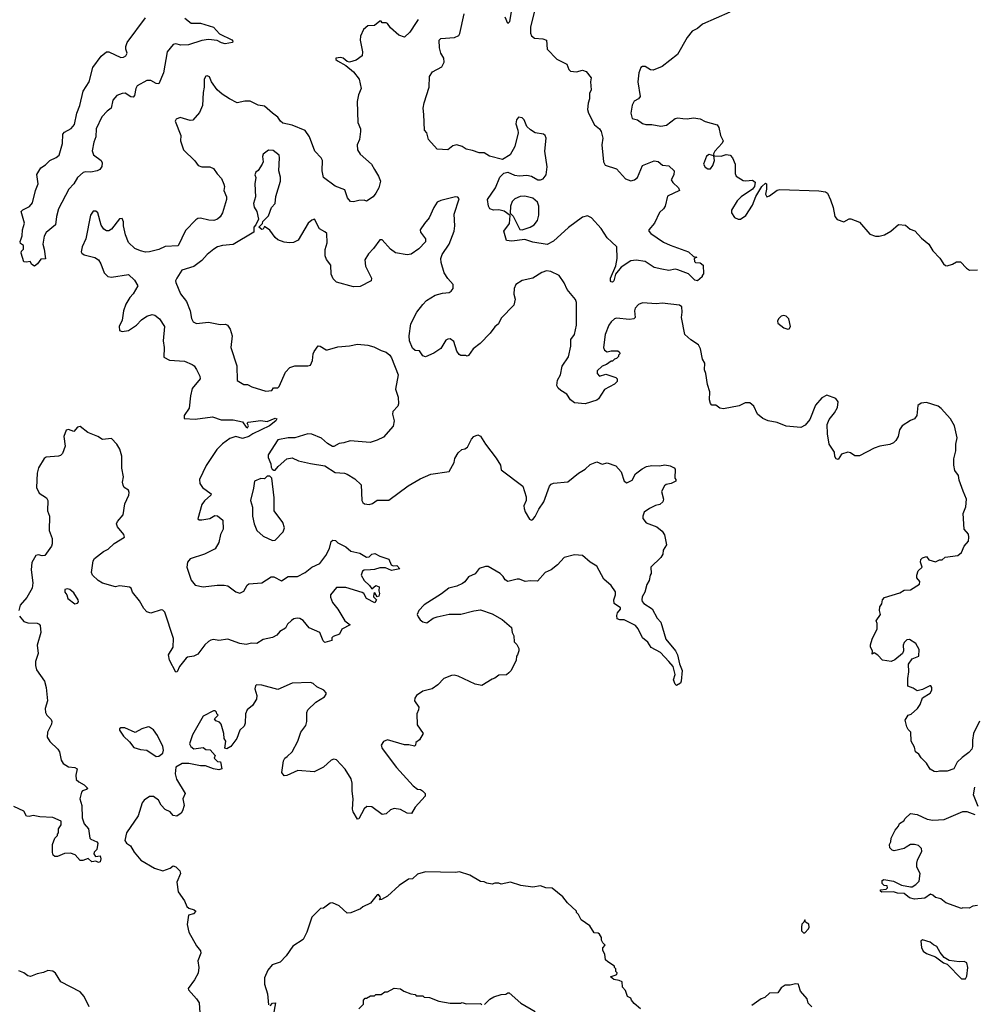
# Model space of a CAD drawing. Extents: x 2323203 to 2567568, y 883585 to 1022917.
# Tile 199 of 256: x 2480292 to 2487592, y 998964 to 1006490. Entities that reach past the tile are written whole.
import ezdxf

# ---------------------------------------------------------------- set-up
doc = ezdxf.new("R2010")
doc.units = 0

msp = doc.modelspace()

# ---------------------------------------------------------------- linework, layer by layer
at = {"layer": '0CON10XD'}
for points in [[(2484229.3, 1006555), (2484198.7, 1006435), (2484197.1, 1006387.1), (2484205, 1006366), (2484230, 1006350), (2484293.6, 1006343.6), (2484320, 1006335), (2484325.6, 1006265), (2484399.3, 1006189.3), (2484475, 1006151.2), (2484490.3, 1006110.3), (2484505, 1006096), (2484548.8, 1006091.2), (2484595, 1006103.8), (2484625, 1006093.3), (2484662.5, 1006045), (2484657.5, 1006015), (2484662.5, 1005955), (2484650, 1005925), (2484650, 1005885), (2484637.9, 1005852.1), (2484633.5, 1005805), (2484641.1, 1005775), (2484686.4, 1005686.4), (2484725, 1005655.8), (2484738.6, 1005635), (2484750, 1005585), (2484743.1, 1005535), (2484755.8, 1005405), (2484767.9, 1005377.9), (2484855, 1005349.4), (2484924, 1005274), (2484965, 1005259.5), (2484993.8, 1005266.2), (2485016.9, 1005285), (2485055, 1005376), (2485145, 1005411.2), (2485175, 1005406.7), (2485208.3, 1005378.3), (2485255, 1005373.8), (2485295.9, 1005335.9), (2485293.8, 1005305), (2485274, 1005265), (2485286, 1005245), (2485330, 1005205), (2485336.7, 1005185), (2485245, 1005142.5), (2485228.8, 1005065), (2485216.2, 1005045), (2485185, 1005016.7), (2485147.5, 1004935), (2485103.8, 1004885), (2485103.8, 1004875), (2485118, 1004855), (2485215, 1004790.8), (2485265.7, 1004765.7), (2485406.2, 1004716.2), (2485445, 1004680), (2485470, 1004675), (2485450, 1004665), (2485453, 1004643), (2485460, 1004635), (2485495, 1004632.5), (2485517.5, 1004615), (2485521.7, 1004548.3), (2485510, 1004535), (2485510, 1004525), (2485475, 1004493.3), (2485455, 1004498.8), (2485407.1, 1004547.1), (2485325, 1004578.1), (2485305, 1004582.9), (2485255, 1004574.2), (2485202.1, 1004582.1), (2485145, 1004597.1), (2485075, 1004642.5), (2485005, 1004652), (2484965, 1004646.2), (2484890.4, 1004599.6), (2484846.9, 1004545), (2484836.1, 1004493.9), (2484825, 1004484.6), (2484815, 1004485.7), (2484809.1, 1004495), (2484809.2, 1004515), (2484851.8, 1004608.2), (2484860.5, 1004665), (2484857.5, 1004755), (2484817.5, 1004792.5), (2484784, 1004824), (2484738.8, 1004895), (2484663.8, 1004975), (2484635, 1004990), (2484595, 1004981.4), (2484487.6, 1004902.4), (2484375, 1004797.1), (2484325, 1004771.9), (2484215, 1004790), (2484155, 1004810), (2484055, 1004796.7), (2484015, 1004802.5), (2483993.3, 1004875), (2484038, 1004932), (2484042.5, 1004992.5), (2483995.7, 1005025.7), (2483955, 1005036), (2483915, 1005033.3), (2483887.5, 1005045), (2483876.2, 1005065), (2483868.6, 1005115), (2483930, 1005205), (2483964.2, 1005285.8), (2483995, 1005316.7), (2484025, 1005323.8), (2484075, 1005301.4), (2484115, 1005296.7), (2484170.9, 1005300.9), (2484206.7, 1005295), (2484255, 1005267.1), (2484275, 1005265.6), (2484295.3, 1005274.7), (2484316.9, 1005305), (2484324.7, 1005365.3), (2484308.8, 1005485), (2484319.1, 1005585), (2484310.5, 1005605), (2484296.5, 1005616.5), (2484235, 1005625.5), (2484197.6, 1005647.6), (2484170.6, 1005675), (2484148.5, 1005725), (2484135, 1005740.6), (2484105.6, 1005744.4), (2484090.6, 1005725), (2484087.1, 1005695), (2484102.5, 1005645), (2484102.9, 1005625), (2484079.2, 1005520.8), (2484042.7, 1005457.3), (2483985, 1005421.2), (2483885, 1005446.2), (2483845, 1005473.3), (2483805, 1005472), (2483755, 1005491.2), (2483705, 1005501.2), (2483675, 1005521.2), (2483635, 1005533.3), (2483603.9, 1005526.1), (2483565, 1005496.7), (2483485, 1005501.2), (2483419.2, 1005575), (2483405.8, 1005625), (2483388.8, 1005645), (2483381.9, 1005765), (2483377.5, 1005815), (2483384.3, 1005855.7), (2483423.1, 1005975), (2483425, 1006056.7), (2483449.4, 1006090.6), (2483519.8, 1006130.2), (2483537.9, 1006165), (2483535.5, 1006195), (2483513.3, 1006235), (2483501.9, 1006275), (2483500, 1006335), (2483512.5, 1006347.5), (2483616.7, 1006353.3), (2483649.7, 1006370.3), (2483658.6, 1006385), (2483691.4, 1006535)], [(2484055.9, 1006584.1), (2484038, 1006475), (2484025, 1006460), (2484005, 1006510)], [(2485723, 1006547), (2485513.9, 1006456.1), (2485475, 1006423.3), (2485435, 1006402.5), (2485396.4, 1006353.6), (2485322.5, 1006225), (2485205, 1006133.3), (2485135, 1006103.3), (2485115, 1006107.5), (2485075, 1006132.5), (2485055, 1006132.5), (2485042.5, 1006125), (2485026.7, 1006085), (2485018.8, 1006015), (2485035.6, 1005904.4), (2485025, 1005886), (2484991.4, 1005868.6), (2484975, 1005836.7), (2484964.2, 1005775), (2484976.1, 1005736.1), (2485017.5, 1005725), (2485055, 1005696.7), (2485078.8, 1005688.8), (2485125, 1005688.1), (2485195, 1005676.7), (2485239.2, 1005685), (2485305, 1005735.6), (2485325, 1005740), (2485364.1, 1005735.9), (2485395, 1005731.8), (2485445, 1005738.9), (2485495, 1005732.9), (2485535, 1005712), (2485625, 1005687.8), (2485637.3, 1005665), (2485650.6, 1005605), (2485672.5, 1005565), (2485665, 1005546.2), (2485606.7, 1005485), (2485597.5, 1005465), (2485600, 1005450), (2485655, 1005447.1), (2485695, 1005460), (2485725, 1005454), (2485742, 1005435), (2485762.5, 1005385), (2485762, 1005315), (2485770, 1005295), (2485825, 1005262), (2485845, 1005258), (2485895, 1005263.8), (2485915, 1005247.5), (2485910, 1005215), (2485895.8, 1005195), (2485809.4, 1005135), (2485779.4, 1005105), (2485734, 1005035), (2485734.2, 1005015), (2485758.3, 1004978.3), (2485785, 1004965.8), (2485805, 1004965.7), (2485845, 1004993.8), (2485895, 1005073.1), (2485921.3, 1005138.7), (2485967.1, 1005215), (2485995, 1005240), (2486002.5, 1005235), (2486003.6, 1005195), (2485995.4, 1005155.4), (2486005, 1005137.1), (2486025, 1005143.5), (2486083.1, 1005186.9), (2486105, 1005191.1), (2486402.3, 1005182.3), (2486455, 1005173.8), (2486468.8, 1005165), (2486493, 1005113), (2486512.9, 1005055), (2486525.7, 1004985.7), (2486542.3, 1004962.3), (2486595, 1004946), (2486635, 1004967.1), (2486647.3, 1004967.3), (2486713.6, 1004943.6), (2486792.1, 1004852.1), (2486835, 1004835.7), (2486865, 1004835.6), (2486905, 1004846.4), (2486952.9, 1004875), (2487013.3, 1004925), (2487065, 1004920.6), (2487100.3, 1004890.3), (2487137.5, 1004877.5), (2487189.1, 1004819.1), (2487245, 1004774), (2487275, 1004723.3), (2487327.9, 1004667.9), (2487355, 1004623.3), (2487371.7, 1004611.7), (2487385, 1004608.8), (2487425, 1004621.2), (2487455, 1004638.8), (2487485, 1004640), (2487531.7, 1004591.7), (2487556.1, 1004576.1), (2487615, 1004578.8)], [(2481555, 1006502.2), (2481603.3, 1006463.3), (2481635, 1006463.3), (2481675, 1006462.7), (2481775, 1006432), (2481821.1, 1006381.1), (2481915, 1006336.2), (2481922.5, 1006325), (2481920, 1006315), (2481863.6, 1006306.4), (2481835, 1006312.5), (2481801.5, 1006331.5), (2481735, 1006338.2), (2481685, 1006331.5), (2481582.8, 1006297.2), (2481525, 1006296), (2481485, 1006305.4), (2481465, 1006301.1), (2481420, 1006245), (2481391.9, 1006085), (2481355, 1006000), (2481335, 1006002), (2481295, 1006025.7), (2481265, 1006025.6), (2481190.6, 1005985), (2481180, 1005965), (2481170.3, 1005909.7), (2481160.8, 1005899.2), (2481141.1, 1005901.1), (2481099.2, 1005929.2), (2481075, 1005927.3), (2481035, 1005911.3), (2481004.6, 1005875), (2480990.9, 1005815), (2480960, 1005790), (2480921.3, 1005748.7), (2480876.2, 1005655), (2480875.4, 1005595), (2480858.2, 1005555), (2480847.2, 1005487.2), (2480856.2, 1005456.2), (2480915.5, 1005415), (2480923.1, 1005395), (2480921.2, 1005368.8), (2480904, 1005345), (2480885.5, 1005334.5), (2480835, 1005324.3), (2480795, 1005328.6), (2480777.8, 1005322.2), (2480734.7, 1005285.3), (2480705, 1005235.7), (2480669.1, 1005195), (2480588.9, 1005045), (2480572.5, 1004985), (2480565, 1004922.5), (2480495, 1004863.3), (2480479.2, 1004835), (2480468, 1004775), (2480480, 1004735), (2480488.3, 1004661.7), (2480455, 1004660), (2480427.5, 1004625), (2480405, 1004607.5), (2480385, 1004620), (2480371.7, 1004641.7), (2480345, 1004636.7), (2480325, 1004640), (2480303.6, 1004706.4), (2480305, 1004720), (2480320, 1004735), (2480320, 1004765), (2480298.3, 1004778.3), (2480296.7, 1004795), (2480304.2, 1004815.8), (2480311.7, 1004838.3), (2480312.9, 1004885), (2480328, 1004935), (2480303.3, 1005025), (2480315, 1005036.7), (2480367.3, 1005062.7), (2480390.3, 1005089.7), (2480412, 1005185), (2480434.2, 1005235), (2480422.1, 1005307.9), (2480452.7, 1005357.3), (2480489.1, 1005380.9), (2480522, 1005415), (2480572.2, 1005437.8), (2480594.4, 1005455), (2480618.5, 1005545), (2480622, 1005615), (2480635, 1005630), (2480685, 1005658.9), (2480710.6, 1005689.4), (2480728.2, 1005775), (2480750.8, 1005835), (2480777.1, 1005945), (2480824.5, 1006015), (2480850.5, 1006125), (2480915, 1006210.8), (2480955, 1006244.2), (2480975, 1006244.4), (2481065, 1006201.9), (2481085, 1006203.1), (2481104, 1006215), (2481114.2, 1006235), (2481102.5, 1006265), (2481102.9, 1006285), (2481114.4, 1006315), (2481253.1, 1006505)], [(2483338.3, 1006491.7), (2483325, 1006470), (2483275.6, 1006394.4), (2483235, 1006356.7), (2483191.9, 1006371.9), (2483128.6, 1006428.6), (2483105, 1006460), (2483095, 1006466.2), (2483065, 1006467.5), (2483055, 1006480), (2483045, 1006480), (2483005, 1006446.7), (2482955, 1006443.8), (2482921.2, 1006415), (2482897.5, 1006365), (2482895.8, 1006335), (2482914.2, 1006245), (2482911.2, 1006215), (2482865, 1006180), (2482815, 1006166.2), (2482795, 1006170), (2482766.7, 1006195), (2482745, 1006202.5), (2482710, 1006195), (2482710, 1006185), (2482722.5, 1006175), (2482785, 1006141.2), (2482845, 1006090.6), (2482888.9, 1006035), (2482903.1, 1005965), (2482883.3, 1005915), (2482872.2, 1005865), (2482878.6, 1005705), (2482897.5, 1005655), (2482899.2, 1005635), (2482891.2, 1005575), (2482872.5, 1005535), (2482874.2, 1005495), (2482895, 1005461.2), (2482983.3, 1005385), (2483005.6, 1005345.6), (2483036, 1005295), (2483050, 1005255), (2483037.5, 1005205), (2483016.7, 1005165), (2482993.9, 1005136.1), (2482945, 1005103.3), (2482925, 1005110), (2482885, 1005109.2), (2482845, 1005098), (2482820.5, 1005100.5), (2482798.3, 1005128.3), (2482779.3, 1005189.3), (2482705, 1005218.9), (2482614.5, 1005284.5), (2482605.8, 1005335.8), (2482608, 1005415), (2482598, 1005435), (2482549.2, 1005485), (2482509.1, 1005595), (2482475, 1005644.2), (2482375, 1005684.6), (2482305, 1005700.5), (2482287.1, 1005715), (2482266.4, 1005746.4), (2482224.2, 1005775), (2482165, 1005830), (2482115, 1005837.1), (2482055, 1005867.1), (2482015, 1005867.5), (2481955, 1005854.4), (2481897.5, 1005885), (2481840.2, 1005920.2), (2481802, 1005955), (2481760, 1006015), (2481743, 1006053), (2481725, 1006060), (2481715, 1006057.5), (2481703.8, 1006035), (2481704, 1005975), (2481694.4, 1005935), (2481690.9, 1005835), (2481668, 1005782), (2481615, 1005722.5), (2481595, 1005720), (2481518.3, 1005741.7), (2481489.5, 1005730.5), (2481482, 1005715), (2481524.3, 1005605), (2481522.2, 1005565), (2481545, 1005496), (2481632.1, 1005412.1), (2481655.8, 1005375.8), (2481685, 1005366), (2481745, 1005366), (2481773.9, 1005353.9), (2481801.2, 1005311.2), (2481835, 1005276.7), (2481853.9, 1005233.9), (2481858, 1005215), (2481853.9, 1005183.9), (2481874, 1005135), (2481873.9, 1005116.1), (2481843.8, 1005015), (2481825.6, 1004984.4), (2481805, 1004966.2), (2481776.4, 1004956.4), (2481737.3, 1004957.3), (2481675, 1004972.5), (2481655, 1004970.6), (2481638.9, 1004961.1), (2481560.2, 1004879.8), (2481505, 1004761.2), (2481405, 1004757.5), (2481355, 1004732.9), (2481285, 1004715.7), (2481255, 1004714.4), (2481215, 1004723.5), (2481172.4, 1004742.4), (2481125, 1004786.7), (2481100, 1004845), (2481085.5, 1004915), (2481085.4, 1004945.4), (2481075, 1004971.2), (2481055, 1004968.8), (2480995, 1004888.6), (2480975, 1004877.1), (2480955, 1004877.1), (2480935, 1004888), (2480915, 1004918.8), (2480890, 1005015), (2480875, 1005026.7), (2480855, 1005026.7), (2480833, 1004997), (2480798.1, 1004815), (2480768.6, 1004755), (2480763.3, 1004715), (2480766.7, 1004705), (2480785, 1004692.5), (2480867, 1004673)], [(2486525, 1003152.5), (2486523.3, 1003185), (2486482, 1003245), (2486468.5, 1003325), (2486467.1, 1003395), (2486481.4, 1003435), (2486523.8, 1003486.2), (2486544.6, 1003525.4), (2486549.8, 1003569.8), (2486533.8, 1003595), (2486465, 1003621.4), (2486425, 1003599.2), (2486376.7, 1003545), (2486335, 1003433.3), (2486298.3, 1003391.7), (2486265, 1003374), (2486153.2, 1003383.2), (2486085, 1003411.2), (2486014.3, 1003424.3), (2485975, 1003442.5), (2485935, 1003475.8), (2485905, 1003535.7), (2485875, 1003561.5), (2485839.4, 1003560.6), (2485795, 1003538.1), (2485673, 1003517), (2485645, 1003521.4), (2485615, 1003542.9), (2485585, 1003544), (2485575.6, 1003555.6), (2485567.5, 1003585), (2485569.6, 1003645), (2485551.7, 1003701.7), (2485540, 1003785), (2485528, 1003815), (2485532.3, 1003865), (2485514.1, 1003895.9), (2485498.9, 1003975), (2485483.3, 1004005), (2485425, 1004042), (2485379.4, 1004085), (2485351.6, 1004215), (2485358.2, 1004255), (2485355.5, 1004295), (2485338, 1004308), (2485205, 1004324.5), (2485162.8, 1004317.2), (2485055, 1004326.7), (2485025, 1004313.3), (2484997.5, 1004285), (2484993.5, 1004265), (2484998.6, 1004215), (2484988.8, 1004205), (2484955, 1004199.6), (2484855, 1004210), (2484841.2, 1004205), (2484815, 1004181.2), (2484797.5, 1004155), (2484768.1, 1004085), (2484755.8, 1003985.8), (2484763, 1003963), (2484785, 1003952.5), (2484815, 1003960), (2484865, 1003960), (2484878.3, 1003948.3), (2484880, 1003935), (2484870, 1003925), (2484870, 1003915), (2484855, 1003900), (2484840, 1003895), (2484825, 1003880), (2484815, 1003880), (2484780, 1003855), (2484745, 1003841.2), (2484708, 1003805), (2484708, 1003785), (2484725, 1003766), (2484775, 1003780), (2484850, 1003755), (2484860, 1003745), (2484860, 1003725), (2484840, 1003705), (2484765, 1003663.3), (2484717.9, 1003592.1), (2484705, 1003581.2), (2484615, 1003553.8), (2484535, 1003561.2), (2484503.3, 1003585), (2484477, 1003627), (2484430, 1003655), (2484410, 1003675), (2484398.8, 1003695), (2484404, 1003735), (2484428.8, 1003775), (2484439.3, 1003840.7), (2484487.5, 1003912.5), (2484506.5, 1003995), (2484505.5, 1004045), (2484535.5, 1004085), (2484551.1, 1004155), (2484549.6, 1004329.6), (2484541.5, 1004351.5), (2484479.1, 1004429.1), (2484455, 1004480), (2484416.7, 1004535), (2484354.4, 1004564.4), (2484320.6, 1004569.4), (2484285, 1004557.5), (2484215, 1004515.5), (2484133.4, 1004496.6), (2484085, 1004465.8), (2484074.4, 1004435), (2484071.7, 1004391.7), (2484080.8, 1004355), (2484070.9, 1004309.1), (2483975, 1004210), (2483953.8, 1004165), (2483925, 1004143.8), (2483890.8, 1004095), (2483812.5, 1004015), (2483760.8, 1003975), (2483725, 1003922.5), (2483715, 1003917.5), (2483703.3, 1003923.3), (2483665, 1003923.8), (2483651.7, 1003931.7), (2483635.7, 1003955.7), (2483611.1, 1004031.1), (2483585, 1004050), (2483565, 1004048.8), (2483550.3, 1004039.7), (2483512.3, 1003977.7), (2483458.3, 1003941.7), (2483395, 1003913.3), (2483375, 1003920), (2483348.3, 1003958.3), (2483315, 1003961.2), (2483295, 1003980), (2483274, 1004035), (2483270, 1004075), (2483284.2, 1004165), (2483328, 1004255), (2483375, 1004313.8), (2483403.8, 1004345), (2483470, 1004385), (2483525, 1004400), (2483575, 1004404.4), (2483592, 1004415), (2483607.1, 1004435), (2483606.4, 1004466.4), (2483565, 1004510.8), (2483537.8, 1004555), (2483514.5, 1004635), (2483511.8, 1004665), (2483522.2, 1004695), (2483575.8, 1004774.3), (2483613.3, 1004875), (2483620.6, 1004915), (2483614.1, 1005005), (2483651.7, 1005121.7), (2483642.5, 1005132.5), (2483625, 1005135.5), (2483512.1, 1005107.9), (2483484.5, 1005095.5), (2483459.4, 1005055), (2483424.5, 1004975), (2483386.7, 1004933.3), (2483355.7, 1004885), (2483357.5, 1004865), (2483396.2, 1004815), (2483395, 1004793.3), (2483345, 1004739.2), (2483285, 1004698), (2483255, 1004692), (2483165, 1004708.6), (2483126.7, 1004736.7), (2483065, 1004808), (2483045, 1004806.7), (2482998.2, 1004741.8), (2482958.5, 1004701.5), (2482930.6, 1004655), (2482935.5, 1004605.5), (2482982, 1004515), (2482978.8, 1004495), (2482895, 1004451.9), (2482845, 1004448.1), (2482715, 1004483.5), (2482690.2, 1004510.2), (2482674.6, 1004545), (2482672.2, 1004615), (2482637.2, 1004657.2), (2482627.5, 1004685), (2482626.9, 1004733.1), (2482643.3, 1004785), (2482640, 1004855), (2482625, 1004870), (2482585, 1004891.2), (2482545.8, 1004965.8), (2482525, 1004958), (2482499.2, 1004935), (2482422, 1004805), (2482385, 1004786.5), (2482355, 1004783.6), (2482315, 1004790), (2482267.3, 1004807.3), (2482245.7, 1004825.7), (2482205, 1004882.5), (2482165, 1004910), (2482155, 1004890), (2482145, 1004887.5), (2482120, 1004905), (2482148.3, 1004931.7), (2482151.7, 1004948.3), (2482195, 1004990), (2482216.7, 1005055), (2482246, 1005085), (2482251.7, 1005138.3), (2482286.2, 1005255), (2482287.7, 1005287.7), (2482273.9, 1005336.1), (2482280, 1005435), (2482276.2, 1005455), (2482229.5, 1005489.5), (2482195, 1005493.3), (2482155, 1005462.5), (2482148.8, 1005445), (2482153.3, 1005405), (2482147.5, 1005385), (2482115, 1005337.5), (2482097.5, 1005325), (2482091.2, 1005305), (2482096.7, 1005285), (2482091.1, 1005235), (2482096, 1005135), (2482080, 1005085), (2482085, 1005057.5), (2482106.2, 1005025), (2482117.5, 1004965), (2482098.3, 1004921.7), (2482082.5, 1004905), (2482082.5, 1004865), (2481925, 1004770.8), (2481843.3, 1004763.3), (2481805, 1004753.3), (2481777.5, 1004735), (2481725, 1004696.2), (2481685, 1004650), (2481625, 1004604.2), (2481532.5, 1004575), (2481493.8, 1004515), (2481484, 1004495), (2481485, 1004482.5), (2481522.5, 1004395), (2481566.8, 1004336.8), (2481596, 1004266), (2481606.4, 1004206.4), (2481619.7, 1004179.7), (2481645, 1004168.6), (2481735, 1004177.5), (2481825, 1004160.8), (2481865, 1004163.8), (2481880, 1004155), (2481901.2, 1004125), (2481917.1, 1004075), (2481905.7, 1003985), (2481952.9, 1003845), (2481955, 1003732.5), (2482005, 1003701.2), (2482035, 1003701.2), (2482067.5, 1003685), (2482175, 1003650), (2482220, 1003655), (2482233, 1003677), (2482255, 1003677.5), (2482265, 1003677.5), (2482275, 1003687.5), (2482323.6, 1003796.4), (2482357.9, 1003832.1), (2482395, 1003845.6), (2482496, 1003844), (2482515, 1003850), (2482532, 1003885), (2482536.2, 1003935), (2482544, 1003955), (2482575, 1003997.5), (2482590, 1003995), (2482635, 1003966.7), (2482645, 1003966.7), (2482725, 1003990.8), (2482815, 1003997.5), (2482875, 1004010), (2482955, 1004002.9), (2482999.7, 1003989.7), (2483055, 1003960.6), (2483095, 1003948.1), (2483122.5, 1003925), (2483135.8, 1003905), (2483186.4, 1003775), (2483165.8, 1003665.8), (2483185.8, 1003605), (2483189.2, 1003555), (2483182.9, 1003537.1), (2483144.2, 1003495), (2483142.5, 1003475), (2483155.7, 1003425), (2483147.3, 1003382.7), (2483075, 1003298.8), (2483025, 1003275.7), (2482972.7, 1003257.3), (2482819.3, 1003270.7), (2482770, 1003255), (2482735, 1003251.2), (2482695, 1003227.5), (2482685, 1003227.5), (2482645, 1003250), (2482600.7, 1003290.7), (2482525, 1003322.9), (2482495, 1003324.5), (2482396.2, 1003293.8), (2482345, 1003295.4), (2482265, 1003278.9), (2482192, 1003165), (2482191.2, 1003145), (2482213.3, 1003095), (2482215, 1003070), (2482223.6, 1003053.6), (2482235, 1003047.5), (2482245, 1003047.5), (2482268, 1003075), (2482335, 1003132.5), (2482375, 1003140.8), (2482425, 1003119.2), (2482515, 1003096.9), (2482625, 1003079.2), (2482705, 1003029.4), (2482775, 1003023.6), (2482796.1, 1003016.1), (2482855, 1002981.1), (2482902.9, 1002935), (2482909.2, 1002815), (2482915, 1002800), (2482929.5, 1002789.5), (2482965, 1002784.2), (2482988.9, 1002791.1), (2483025, 1002818), (2483115, 1002818), (2483261.5, 1002928.5), (2483355, 1002982), (2483435, 1003015.8), (2483575, 1003037.5), (2483613.8, 1003105), (2483620.8, 1003135), (2483645, 1003180), (2483672.5, 1003205), (2483695, 1003208.8), (2483717, 1003223), (2483747.5, 1003285), (2483766, 1003304), (2483795, 1003316.7), (2483815, 1003307.5), (2483853.3, 1003245), (2483935, 1003137.5), (2483967.5, 1003085), (2483975, 1003050), (2484140, 1002925), (2484164.1, 1002844.1), (2484164, 1002815), (2484147.5, 1002775), (2484150, 1002755), (2484158, 1002728), (2484191.7, 1002671.7), (2484205, 1002666), (2484215, 1002669.2), (2484235, 1002692), (2484260.8, 1002749.2), (2484300, 1002805), (2484342.5, 1002925), (2484355, 1002938.8), (2484375, 1002948), (2484482.6, 1002957.4), (2484565, 1003024.2), (2484615, 1003054), (2484655, 1003091.2), (2484705, 1003110), (2484745, 1003093.8), (2484785, 1003103.3), (2484850.5, 1003080.5), (2484892, 1003035), (2484915, 1002962.5), (2484935, 1002951.2), (2484975, 1002971.2), (2485002.3, 1003017.7), (2485051.7, 1003058.3), (2485084.2, 1003075.8), (2485125, 1003083.8), (2485185, 1003081.2), (2485225, 1003088.8), (2485265, 1003080), (2485297.5, 1003065), (2485303.6, 1003053.6), (2485302.5, 1002985), (2485310, 1002975), (2485308.3, 1002961.7), (2485275, 1002943.8), (2485235, 1002936.7), (2485222, 1002928), (2485200, 1002885), (2485216.2, 1002825), (2485210, 1002805), (2485187.5, 1002785), (2485155, 1002777.1), (2485108.8, 1002755), (2485068.1, 1002725), (2485056, 1002696), (2485058.3, 1002678.3), (2485083.8, 1002645), (2485165, 1002614.3), (2485205, 1002580), (2485223.2, 1002553.2), (2485239.2, 1002475), (2485213.3, 1002435), (2485209.2, 1002405), (2485195, 1002378.8), (2485118, 1002305), (2485121.7, 1002258.3), (2485112.5, 1002245), (2485105, 1002202.5), (2485086.8, 1002173.2), (2485071.4, 1002115), (2485051.9, 1002078.1), (2485049.2, 1002055), (2485051.9, 1002041.9), (2485065, 1002026.7), (2485128.3, 1001988.3), (2485168, 1001915), (2485194.3, 1001884.3), (2485232.5, 1001755), (2485305.7, 1001665), (2485322.5, 1001635), (2485337.3, 1001567.3), (2485357.1, 1001515), (2485351.2, 1001435), (2485345, 1001420), (2485315, 1001400), (2485305, 1001410), (2485291.2, 1001445), (2485303.3, 1001485), (2485290, 1001545), (2485255.4, 1001585.4), (2485192.9, 1001652.9), (2485120.5, 1001690.5), (2485095, 1001732), (2485053.8, 1001765), (2485022.5, 1001835), (2485000.3, 1001860.3), (2484915, 1001902), (2484881.7, 1001901.7), (2484861.7, 1001911.7), (2484857.5, 1001935), (2484863.6, 1001956.4), (2484885.8, 1001984.2), (2484886.2, 1001995), (2484838.3, 1002028.3), (2484836.2, 1002055), (2484848, 1002095), (2484847, 1002117), (2484815, 1002166), (2484760, 1002215), (2484704.2, 1002314.2), (2484655, 1002344), (2484595.5, 1002395.5), (2484535, 1002398.9), (2484455, 1002379.4), (2484405, 1002322.9), (2484355, 1002286.2), (2484310, 1002265), (2484252.7, 1002197.3), (2484195, 1002201.2), (2484157, 1002197), (2484115, 1002213.3), (2484095, 1002213.3), (2484025, 1002195.8), (2484005, 1002209.2), (2483988.6, 1002235)], [(2485555, 1005350.8), (2485575, 1005351.2), (2485592, 1005375), (2485606, 1005415), (2485600, 1005450), (2485565, 1005458.8), (2485545, 1005446.7), (2485520.8, 1005385), (2485535, 1005362), (2485555, 1005350.8)], [(2484135, 1004883.8), (2484195, 1004904.3), (2484226.7, 1004923.3), (2484252.7, 1004955), (2484260.9, 1004995), (2484261.5, 1005065), (2484250.9, 1005095), (2484215.3, 1005125.3), (2484155, 1005142.5), (2484120.4, 1005139.6), (2484077.9, 1005122.1), (2484059.1, 1005100.9), (2484044, 1005065), (2484042.5, 1005012.5), (2484065, 1004987.5), (2484117, 1004887), (2484135, 1004883.8)], [(2480867, 1004673), (2480894, 1004654), (2480913.6, 1004623.6), (2480938.8, 1004555), (2480965, 1004526.2), (2480995, 1004522), (2481125, 1004542.5), (2481170.5, 1004500.5), (2481196.7, 1004455), (2481158.6, 1004395), (2481133.3, 1004366.7), (2481104.6, 1004315.4), (2481086.3, 1004263.7), (2481075.5, 1004194.5), (2481051.9, 1004145), (2481054.5, 1004114.5), (2481075, 1004106.9), (2481125.4, 1004114.6), (2481184.2, 1004155), (2481224.7, 1004195.3), (2481265, 1004224.3), (2481305, 1004235.7), (2481325, 1004231.2), (2481361.2, 1004205), (2481399.2, 1004145), (2481388.9, 1004035), (2481396.5, 1003985), (2481395, 1003910), (2481438.3, 1003888.3), (2481551.2, 1003881.2), (2481610, 1003855), (2481626.7, 1003845), (2481645, 1003817.5), (2481668.8, 1003765), (2481671.2, 1003745), (2481609.8, 1003670.2), (2481597.3, 1003615), (2481588, 1003522), (2481548.8, 1003465), (2481550.8, 1003440.8), (2481635, 1003436.7), (2481765.9, 1003455.9), (2481831.7, 1003431.7), (2481925, 1003430.8), (2481995.8, 1003415.8), (2482024.2, 1003375), (2482035, 1003371.2), (2482041.2, 1003385), (2482032.5, 1003405), (2482040, 1003415), (2482135, 1003425.8), (2482185, 1003420), (2482245, 1003443.8), (2482258.3, 1003438.3), (2482252, 1003425), (2482202, 1003385), (2482075, 1003325.7), (2482045, 1003304.5), (2481995, 1003289.2), (2481945, 1003303.1), (2481900, 1003290), (2481842.4, 1003247.6), (2481798.6, 1003205), (2481717.2, 1003082.8), (2481666, 1002975), (2481668.8, 1002945), (2481690, 1002915), (2481756.7, 1002865), (2481753.3, 1002855), (2481705, 1002812.5), (2481685.7, 1002785), (2481654, 1002675), (2481665, 1002666.2), (2481685, 1002667.1), (2481745, 1002678.1), (2481785, 1002700), (2481805, 1002698), (2481846, 1002665), (2481848, 1002595), (2481826.7, 1002555), (2481815.8, 1002495), (2481788, 1002445), (2481706, 1002405), (2481595, 1002370), (2481575.5, 1002345), (2481570, 1002305), (2481603.5, 1002205), (2481635, 1002167.9), (2481695, 1002156.2), (2481800.9, 1002169.1), (2481855, 1002166.9), (2481885, 1002162), (2481945, 1002116.7), (2481975, 1002107.1), (2482005, 1002122.5), (2482032.7, 1002167.3), (2482045, 1002177.1), (2482144.4, 1002185.6), (2482215, 1002230.8), (2482235, 1002230.8), (2482295, 1002202), (2482345, 1002233.3), (2482417.5, 1002235), (2482475, 1002264), (2482525.6, 1002304.4), (2482586.4, 1002333.6), (2482634.2, 1002395.8), (2482661.7, 1002448.3), (2482675, 1002502.5), (2482687, 1002513), (2482708.3, 1002508.3), (2482725, 1002492.5), (2482785, 1002461.2), (2482825, 1002428), (2482892.1, 1002412.1), (2482945, 1002382.5), (2482965, 1002383.8), (2482985.9, 1002404.1), (2483008.8, 1002408.8), (2483045, 1002390), (2483115, 1002366.7), (2483133.6, 1002323.6), (2483147, 1002317), (2483175, 1002317.5), (2483198.3, 1002291.7), (2483135, 1002280), (2483089.3, 1002299.3), (2483045, 1002300.8), (2483005, 1002288), (2482975, 1002286), (2482925, 1002283.8), (2482913.8, 1002275), (2482903.8, 1002243.8), (2482925, 1002202.5), (2482965.9, 1002165.9), (2482985, 1002140), (2483015, 1002166), (2483040, 1002155), (2483037.5, 1002125), (2483043.3, 1002105), (2483037.5, 1002085), (2483025, 1002080), (2483008.3, 1002108.3), (2483000, 1002105), (2482998.3, 1002078.3), (2483020, 1002055), (2483007, 1002033), (2482945, 1002066.7), (2482923, 1002103), (2482910.7, 1002110.7), (2482785, 1002150), (2482715, 1002150), (2482670, 1002095), (2482668.8, 1002075), (2482684.3, 1002034.3), (2482726, 1001985), (2482777.5, 1001895), (2482820, 1001865), (2482755, 1001832.5), (2482736.4, 1001793.6), (2482690, 1001775), (2482680, 1001765), (2482680, 1001745), (2482625, 1001730), (2482613.3, 1001743.3), (2482587.5, 1001805), (2482505, 1001841.2), (2482458.8, 1001898.8), (2482435, 1001912.5), (2482415, 1001915.6), (2482388.9, 1001911.1), (2482371.1, 1001898.9), (2482340.9, 1001869.1), (2482325, 1001840), (2482282.5, 1001815), (2482257.5, 1001785), (2482225, 1001766.7), (2482155, 1001753.8), (2482105, 1001722), (2482065, 1001724.2), (2482025, 1001714.3), (2481975, 1001723.3), (2481885, 1001755.6), (2481815.6, 1001745.6), (2481775, 1001752), (2481755, 1001748), (2481735, 1001738), (2481707.9, 1001712.1), (2481655, 1001640), (2481624.1, 1001625.9), (2481575, 1001618.8), (2481565, 1001611.2), (2481513.8, 1001545), (2481497.5, 1001505), (2481485, 1001502.5), (2481438, 1001595), (2481430, 1001635), (2481466.9, 1001695), (2481468.5, 1001761.5), (2481401.9, 1001961.9), (2481387, 1001977), (2481375, 1001979.4), (2481295, 1001954.3), (2481265, 1001964), (2481240.5, 1001990.5), (2481208.5, 1002048.5), (2481154.2, 1002115), (2481143.3, 1002145), (2481132.3, 1002152.3), (2481097.1, 1002157.1), (2481055, 1002163.8), (2481025, 1002156.2), (2480924.5, 1002184.5), (2480892.5, 1002202.5), (2480850, 1002245), (2480840, 1002265), (2480854.2, 1002354.2), (2480865, 1002372), (2480932, 1002425), (2480967.9, 1002442.1), (2481014.7, 1002485.3), (2481092.5, 1002535), (2481088, 1002555), (2481040.6, 1002615), (2481032.5, 1002637.5), (2481038.9, 1002655), (2481083.5, 1002706.5), (2481095, 1002788.8), (2481127.7, 1002855), (2481130, 1002875), (2481124.3, 1002895), (2481090, 1002915), (2481082.4, 1002932.4), (2481079.3, 1002955), (2481085.8, 1002995), (2481073.5, 1003063.5), (2481074.3, 1003155), (2481057.2, 1003207.2), (2481035.3, 1003245), (2480995, 1003287.9), (2480925, 1003280.5), (2480890.8, 1003305), (2480812.5, 1003335), (2480755, 1003380), (2480734.4, 1003375.6), (2480705, 1003343.3), (2480665, 1003356.7), (2480647, 1003353), (2480630, 1003305), (2480640.7, 1003229.3), (2480620, 1003175), (2480605, 1003160), (2480590, 1003155), (2480493.9, 1003146.1), (2480480, 1003135), (2480435.8, 1003065), (2480425.5, 1003025), (2480420.5, 1002915), (2480440.7, 1002870.7), (2480497.5, 1002835), (2480508.6, 1002815), (2480504.3, 1002735), (2480520.8, 1002695), (2480516.9, 1002586.9), (2480539.5, 1002525), (2480541.4, 1002485), (2480534.3, 1002465), (2480485, 1002395.8), (2480465, 1002391.9), (2480435, 1002399.5), (2480416.2, 1002395), (2480385, 1002340), (2480379.2, 1002285), (2480393.3, 1002185), (2480387.3, 1002145), (2480345.7, 1002074.3), (2480295.3, 1002014.7), (2480284.7, 1001975.3)], [(2486165, 1004124.3), (2486175, 1004126.2), (2486185.5, 1004145), (2486172.5, 1004202.5), (2486154.4, 1004224.4), (2486135, 1004228.5), (2486115, 1004223.3), (2486094.5, 1004205), (2486086.9, 1004185), (2486089.4, 1004169.4), (2486135, 1004135.6), (2486165, 1004124.3)], [(2487631.7, 1001128.3), (2487586.7, 1001035), (2487577, 1000983), (2487578.8, 1000935), (2487573.8, 1000915), (2487551.2, 1000888.8), (2487498.3, 1000851.7), (2487460, 1000815), (2487435.9, 1000764.1), (2487385, 1000746.7), (2487325, 1000747.5), (2487305, 1000740), (2487285, 1000742.5), (2487255, 1000762.5), (2487225, 1000807.5), (2487185, 1000847.5), (2487167.5, 1000875), (2487142.5, 1000895), (2487135, 1000930), (2487110, 1000975), (2487107.5, 1001045), (2487085.9, 1001065.9), (2487076.2, 1001085), (2487063.3, 1001135), (2487085, 1001173.3), (2487108.3, 1001181.7), (2487157.5, 1001225), (2487176.7, 1001255), (2487195, 1001307.5), (2487255, 1001342.5), (2487266.7, 1001365), (2487267.5, 1001385), (2487258.8, 1001398.8), (2487250.7, 1001399.3), (2487195, 1001370), (2487155, 1001361.2), (2487125, 1001380), (2487082.5, 1001395), (2487082.5, 1001455), (2487090.8, 1001505), (2487088.8, 1001565), (2487115.9, 1001604.1), (2487167.5, 1001625), (2487170, 1001675), (2487145, 1001722.5), (2487095, 1001752.5), (2487075, 1001750), (2487055, 1001730), (2487048.3, 1001708.3), (2487050, 1001665), (2487042.5, 1001645), (2486985, 1001597.5), (2486955, 1001583.3), (2486890, 1001595), (2486855, 1001632.5), (2486825, 1001650), (2486811.7, 1001641.7), (2486812.5, 1001665), (2486797.5, 1001695), (2486797, 1001713), (2486810, 1001755), (2486848.8, 1001835), (2486850, 1001875), (2486842.5, 1001895), (2486873.3, 1001945), (2486866.7, 1001975), (2486868.3, 1002001.7), (2486883.6, 1002026.4), (2486890, 1002055), (2486905, 1002072.5), (2487021.7, 1002108.3), (2487055, 1002130), (2487105, 1002132.5), (2487172.5, 1002175), (2487176.2, 1002196.2), (2487152.5, 1002225), (2487152.5, 1002245), (2487161.7, 1002278.3), (2487192.5, 1002305), (2487180, 1002345), (2487183.3, 1002365), (2487195, 1002377.5), (2487225, 1002386.7), (2487245, 1002362.5), (2487295, 1002347.5), (2487325, 1002362.5), (2487345, 1002362.5), (2487368.3, 1002381.7), (2487465, 1002393.8), (2487493.6, 1002416.4), (2487513.8, 1002465), (2487547.5, 1002505), (2487551.2, 1002535), (2487548.6, 1002558.6), (2487513.3, 1002595), (2487506.2, 1002715), (2487526.1, 1002766.1), (2487532, 1002825), (2487505.8, 1002885.8), (2487475, 1002970), (2487470, 1003005), (2487444, 1003045), (2487434, 1003085), (2487436.4, 1003133.6), (2487450, 1003195), (2487450, 1003245), (2487461.2, 1003295), (2487439.2, 1003385), (2487408.9, 1003438.9), (2487339.3, 1003519.3), (2487315, 1003536.9), (2487227.5, 1003565), (2487185, 1003560), (2487159.6, 1003540.5), (2487153.3, 1003465), (2487135, 1003440), (2487103, 1003427), (2487041.2, 1003385), (2487020, 1003355), (2487009.2, 1003305), (2486992.9, 1003275), (2486973.9, 1003256.1), (2486945, 1003243.6), (2486868.9, 1003231.1), (2486825, 1003215.6), (2486714.1, 1003155.9), (2486677.7, 1003157.7), (2486645, 1003180), (2486625, 1003183.3), (2486575, 1003170), (2486551.7, 1003128.3), (2486535, 1003133.8), (2486525, 1003152.5)], [(2482225, 1002508.8), (2482245, 1002511.2), (2482307.1, 1002575), (2482316.7, 1002605), (2482305, 1002646.2), (2482237.3, 1002735), (2482238.5, 1002835), (2482220, 1002985), (2482205, 1003000), (2482185, 1003000), (2482165, 1002980), (2482135, 1002982.5), (2482086.4, 1002963.6), (2482080.3, 1002909.7), (2482055.8, 1002815), (2482073.1, 1002765), (2482073.6, 1002695), (2482085, 1002637.5), (2482105, 1002586.7), (2482155, 1002543.3), (2482225, 1002508.8)], [(2483988.6, 1002235), (2483965, 1002258.1), (2483875, 1002310.8), (2483855, 1002310.8), (2483806.7, 1002295), (2483774.2, 1002255.8), (2483725, 1002232.5), (2483695.9, 1002194.1), (2483678.3, 1002181.7), (2483635, 1002161.2), (2483572.5, 1002145), (2483517.6, 1002102.4), (2483385, 1002016.5), (2483344.4, 1001975), (2483331.9, 1001945), (2483338.1, 1001925), (2483355, 1001904.2), (2483375, 1001888), (2483405, 1001880.8), (2483454.7, 1001915.3), (2483485, 1001925.6), (2483575, 1001945.8), (2483665, 1001946), (2483765, 1001972), (2483815, 1001978.8), (2483905, 1001948.8), (2483982.5, 1001905), (2484052.5, 1001845), (2484057.5, 1001805), (2484071.7, 1001781.7), (2484072.5, 1001735), (2484092.5, 1001715), (2484110, 1001685), (2484110, 1001665), (2484100, 1001635), (2484090, 1001625), (2484087.5, 1001595), (2484050, 1001515), (2484033.3, 1001496.7), (2484015, 1001483.3), (2483955, 1001480), (2483925, 1001456.7), (2483905, 1001450), (2483825, 1001400), (2483775, 1001411.2), (2483645, 1001472.9), (2483615, 1001480.8), (2483595, 1001478.6), (2483536, 1001455), (2483488.8, 1001405), (2483445, 1001376), (2483375, 1001357.5), (2483326.2, 1001325), (2483314, 1001305), (2483312, 1001285), (2483343.3, 1001235), (2483342.5, 1001215), (2483330, 1001185), (2483330.7, 1001100.7), (2483377.5, 1001035), (2483350, 1000985), (2483322.5, 1000965), (2483320, 1000945), (2483311.7, 1000938.3), (2483268, 1000948), (2483235, 1000947.5), (2483105, 1000986.9), (2483075, 1000974.2), (2483056.9, 1000945), (2483065, 1000920), (2483174.3, 1000775), (2483301.4, 1000635), (2483335, 1000608), (2483357.5, 1000605), (2483373.3, 1000595), (2483392.5, 1000575), (2483392.5, 1000555), (2483315, 1000470), (2483287, 1000423), (2483255, 1000424.3), (2483205, 1000454.3), (2483155, 1000461.4), (2483128.3, 1000451.7), (2483095, 1000420), (2483065, 1000413.8), (2482983.6, 1000473.6), (2482947, 1000477), (2482925, 1000457.5), (2482885, 1000382.5), (2482875, 1000380), (2482843.1, 1000435), (2482838.1, 1000455), (2482843.3, 1000535), (2482834.6, 1000594.6), (2482835.5, 1000655), (2482827.6, 1000687.6), (2482780.5, 1000760.5), (2482715, 1000834), (2482695, 1000837.5), (2482675, 1000830.8), (2482615, 1000777.5), (2482545, 1000740), (2482418.3, 1000751.7), (2482335, 1000712.5), (2482315, 1000710), (2482297.5, 1000735), (2482310, 1000825), (2482320, 1000845), (2482338.3, 1000858.3), (2482375.7, 1000894.3), (2482419.4, 1000975), (2482441.9, 1001045), (2482479.6, 1001095), (2482489.1, 1001125), (2482488.1, 1001195), (2482495, 1001216.2), (2482556.5, 1001273.5), (2482623.3, 1001315), (2482636.7, 1001335), (2482636.1, 1001346.1), (2482618.8, 1001365), (2482565, 1001390.8), (2482535, 1001416), (2482515, 1001424.2), (2482375, 1001420), (2482265, 1001370.6), (2482142.7, 1001402.7), (2482103.9, 1001406.1), (2482095, 1001397.5), (2482091.4, 1001375), (2482104.4, 1001325), (2482103.4, 1001296.6), (2482071.8, 1001248.2), (2482030.6, 1001215), (2482020, 1001185), (2482015.9, 1001114.1), (2482009.2, 1001090.8), (2481975, 1001060), (2481953.3, 1000995), (2481905.9, 1000934.1), (2481875, 1000917.5), (2481861.7, 1000921.7), (2481867, 1000957), (2481867.5, 1000975), (2481856.7, 1000995), (2481853.3, 1001035), (2481833.3, 1001105), (2481820.7, 1001120.7), (2481791.7, 1001131.7), (2481782.5, 1001145), (2481810, 1001175), (2481800, 1001185), (2481798.3, 1001198.3), (2481787.5, 1001207.5), (2481775, 1001206.7), (2481695, 1001166.2), (2481613.8, 1001025), (2481590, 1000955), (2481600, 1000935), (2481625, 1000916.7), (2481695, 1000927.5), (2481715, 1000912.5), (2481748.3, 1000908.3), (2481786.7, 1000866.7), (2481780, 1000845), (2481805, 1000820), (2481828.3, 1000818.3), (2481837, 1000763), (2481815, 1000757.5), (2481773.6, 1000763.6), (2481713.9, 1000786.1), (2481675, 1000788), (2481585, 1000805.8), (2481533.9, 1000806.1), (2481485, 1000777.5), (2481480, 1000725), (2481491.2, 1000685), (2481558, 1000575), (2481538.8, 1000535), (2481549.2, 1000485), (2481537.3, 1000442.7), (2481525.9, 1000424.1), (2481495, 1000403.3), (2481465, 1000406.7), (2481442.5, 1000435), (2481405, 1000454), (2481375, 1000486), (2481354, 1000525), (2481315, 1000551.4), (2481285, 1000552), (2481245, 1000524), (2481228.6, 1000505), (2481199.2, 1000405), (2481108.8, 1000275), (2481096.2, 1000215), (2481110, 1000195), (2481138.8, 1000175), (2481167, 1000127), (2481218.8, 1000065), (2481323.9, 1000003.9), (2481386.2, 999983.8), (2481442.5, 1000005), (2481465, 1000023.3), (2481485, 1000016.2), (2481516, 999985), (2481522, 999965), (2481493, 999897), (2481504.4, 999825), (2481551.9, 999755), (2481570.6, 999710.6), (2481585, 999700), (2481627.4, 999687.4), (2481638, 999675), (2481621.2, 999655), (2481584.1, 999645.9), (2481571.5, 999575), (2481585, 999516.7), (2481645, 999410), (2481673.9, 999373.9), (2481677.5, 999355), (2481654.3, 999295.7), (2481662.1, 999245), (2481656.7, 999203.3), (2481628.8, 999151.2), (2481580, 999085), (2481583.6, 999073.6), (2481645, 999006.7), (2481663.8, 998975), (2481670, 998900)], [(2480715, 1002026.2), (2480735, 1002030), (2480740.7, 1002039.3), (2480738.8, 1002055), (2480705, 1002108.8), (2480675, 1002136), (2480655, 1002141.2), (2480637.5, 1002135), (2480636.7, 1002115), (2480652, 1002095), (2480661.2, 1002065), (2480715, 1002026.2)], [(2480291.9, 1001931.9), (2480325, 1001891.2), (2480355, 1001878.8), (2480426.7, 1001876.7), (2480440.8, 1001870.8), (2480448.8, 1001858.8), (2480453.9, 1001806.1), (2480425, 1001710), (2480432.2, 1001645), (2480412.1, 1001585), (2480411.8, 1001555), (2480420.9, 1001520.9), (2480482.5, 1001435), (2480495.6, 1001385), (2480505.6, 1001285), (2480488.1, 1001225), (2480488.5, 1001195), (2480498.6, 1001175), (2480532.2, 1001142.2), (2480538.1, 1001125), (2480534.4, 1001105), (2480505.5, 1001045), (2480502.5, 1001005), (2480523.4, 1000973.4), (2480584.2, 1000915), (2480597.5, 1000895), (2480610.2, 1000830.2), (2480625.7, 1000805), (2480665, 1000778.9), (2480715, 1000774), (2480731.2, 1000765), (2480721.9, 1000715), (2480725, 1000683.3), (2480744.6, 1000664.6), (2480785, 1000642.9), (2480813.3, 1000615), (2480802.5, 1000605), (2480773.5, 1000596.5), (2480764.4, 1000585.6), (2480751.5, 1000535), (2480766.5, 1000483.5), (2480769.5, 1000389.5), (2480785, 1000343.3), (2480817.1, 1000305), (2480828.8, 1000235), (2480835.8, 1000225.8), (2480882.5, 1000205), (2480888.8, 1000195), (2480881.7, 1000148.3), (2480861.7, 1000128.3), (2480860, 1000115), (2480873, 1000093), (2480908.3, 1000098.3), (2480913.3, 1000075), (2480908, 1000052), (2480895, 1000047.5), (2480875, 1000057.5), (2480845, 1000052.5), (2480815, 1000077.5), (2480775, 1000062.5), (2480755, 1000062.5), (2480716.4, 1000106.4), (2480680.7, 1000120.7), (2480635, 1000116.2), (2480580, 1000095), (2480560, 1000095), (2480547.5, 1000105), (2480543.6, 1000123.6), (2480542.5, 1000185), (2480560, 1000235), (2480580, 1000255), (2480580, 1000265), (2480590, 1000275), (2480590, 1000305), (2480610, 1000335), (2480610, 1000365), (2480545, 1000392.5), (2480447, 1000397), (2480395, 1000407.5), (2480365, 1000400), (2480343, 1000403), (2480325, 1000440), (2480247, 1000477)], [(2481335, 1000858.8), (2481355, 1000862), (2481387.5, 1000885), (2481392.5, 1000907.5), (2481385.8, 1000935), (2481345, 1001018), (2481315, 1001061.2), (2481285, 1001083.3), (2481273.9, 1001086.1), (2481225, 1001070), (2481175, 1001042.5), (2481095, 1001076.7), (2481065, 1001077.5), (2481055, 1001070), (2481055, 1001060), (2481085, 1001013.8), (2481131.2, 1000971.2), (2481165, 1000926.2), (2481215, 1000911.4), (2481265, 1000906), (2481335, 1000858.8)], [(2487622.2, 1000475), (2487586.7, 1000565), (2487595.6, 1000625)], [(2487615, 999720), (2487580, 999715), (2487551.7, 999698.3), (2487505, 999702.5), (2487495, 999697.5), (2487375, 999740), (2487335, 999770), (2487295, 999780), (2487275, 999798.8), (2487255.8, 999805.8), (2487214.1, 999775.9), (2487135, 999767.5), (2487095, 999778), (2487055, 999812), (2487003.9, 999813.9), (2486975, 999823.3), (2486885, 999822.5), (2486875, 999830), (2486875, 999840), (2486917, 999843), (2486927.5, 999855), (2486925, 999870), (2486902.5, 999872.5), (2486888.3, 999888.3), (2486888.3, 999911.7), (2486900.7, 999919.3), (2486975, 999906.2), (2487035, 999873.8), (2487105, 999861.2), (2487117.7, 999862.3), (2487145, 999878.8), (2487171.2, 999905), (2487178, 999965), (2487152.7, 1000012.7), (2487152.3, 1000042.3), (2487156.4, 1000066.4), (2487190.8, 1000135), (2487188, 1000155), (2487165, 1000178), (2487134.2, 1000185.8), (2487104.2, 1000185.8), (2487071.2, 1000165), (2487055, 1000154.3), (2486978.3, 1000138.3), (2486963, 1000143), (2486945, 1000160), (2486942.5, 1000185), (2486952.5, 1000205), (2486956.7, 1000235), (2486985.9, 1000294.1), (2487013.3, 1000325), (2487020, 1000345), (2487053, 1000367), (2487062.5, 1000385), (2487105, 1000422.5), (2487155, 1000414), (2487230.3, 1000380.3), (2487275, 1000370.8), (2487362.3, 1000377.7), (2487505, 1000438.6), (2487535, 1000438.6), (2487595, 1000414.3)], [(2485039.3, 998929.3), (2484990.7, 998970.7), (2484970, 998995), (2484965, 999010), (2484940, 999025), (2484925, 999070), (2484902.5, 999095), (2484900, 999135), (2484877, 999147), (2484834.1, 999154.1), (2484810, 999175), (2484858.3, 999191.7), (2484860, 999205), (2484850, 999215), (2484850, 999235), (2484840, 999245), (2484840, 999255), (2484789.3, 999289.3), (2484772.5, 999305), (2484767, 999347), (2484750, 999375), (2484750, 999395), (2484770, 999415), (2484750, 999435), (2484740, 999455), (2484740, 999475), (2484725, 999500), (2484715, 999507.5), (2484685, 999510), (2484653, 999563), (2484585, 999610), (2484565, 999650), (2484550, 999665), (2484550, 999675), (2484480.7, 999740.7), (2484446.4, 999786.4), (2484365, 999852.5), (2484315, 999853.3), (2484275, 999870), (2484215, 999858.8), (2484125, 999872.5), (2484045, 999897.5), (2483975, 999882.5), (2483955, 999890), (2483925, 999890), (2483905, 999882.5), (2483865, 999890), (2483845, 999900), (2483815, 999902.5), (2483735, 999952.5), (2483655, 999977.5), (2483625, 999972.5), (2483395, 999977.5), (2483335, 999960), (2483297, 999923), (2483265, 999920), (2483195, 999871.2), (2483105, 999791.2), (2483060, 999765), (2483042.5, 999762.5), (2483050, 999775), (2483047.5, 999785), (2483035, 999802.5), (2483025, 999800), (2482973.9, 999736.1), (2482915, 999708.8), (2482898.8, 999695), (2482825, 999663.8), (2482795, 999662), (2482735, 999718), (2482685, 999740), (2482665, 999736.7), (2482615, 999700), (2482593, 999697), (2482525, 999630), (2482487.5, 999515), (2482459.3, 999460.7), (2482380.7, 999409.3), (2482330, 999335), (2482285, 999287.5), (2482223.9, 999266.1), (2482190, 999225), (2482163.6, 999166.4), (2482163, 999117), (2482186.7, 999045), (2482195, 998960)], [(2486295, 999510), (2486325, 999540), (2486330, 999555), (2486327, 999577), (2486301.7, 999591.7), (2486295, 999610), (2486288.3, 999591.7), (2486273, 999577), (2486270, 999555), (2486270, 999525), (2486285, 999510), (2486295, 999510)], [(2487525, 999160), (2487535, 999180), (2487542.9, 999245), (2487535, 999282), (2487515, 999290.8), (2487475, 999287.8), (2487399.3, 999299.3), (2487362.3, 999322.3), (2487330.3, 999360.3), (2487305, 999406.2), (2487278.8, 999418.8), (2487255, 999440), (2487195, 999456.7), (2487182.5, 999447.5), (2487188.3, 999398.3), (2487200.7, 999370.7), (2487225, 999352.5), (2487295, 999327.5), (2487355, 999280), (2487385, 999270), (2487495, 999160), (2487525, 999160)], [(2480823.8, 998945), (2480785, 999022.9), (2480755, 999058.5), (2480608, 999135), (2480565, 999203.3), (2480545, 999216.7), (2480507, 999223), (2480475, 999207.5), (2480425, 999197.5), (2480375, 999176.7), (2480355, 999181.2), (2480324.4, 999204.4), (2480285, 999220)], [(2486350, 998945), (2486321.7, 998971.7), (2486312.5, 999005), (2486262.5, 999065), (2486250, 999105), (2486247, 999117), (2486225, 999120), (2486185, 999110), (2486145, 999110), (2486115, 999090), (2486088.3, 999051.7), (2486025, 999050), (2485990, 999015), (2485963, 999007), (2485890, 998955)], [(2482885, 998930), (2482920, 998965), (2482920, 998995), (2482935, 999010), (2482945, 999010), (2482975, 999030), (2483005, 999030), (2483015, 999040), (2483055, 999040), (2483085, 999060), (2483105, 999060), (2483155, 999087.5), (2483205, 999082.5), (2483230, 999065), (2483283, 999043), (2483315, 999040), (2483325, 999030), (2483375, 999030), (2483385, 999020), (2483427, 999017), (2483498.3, 998988.3), (2483585, 998972.5), (2483665, 998972.5), (2483675, 998977.5), (2483705, 998967.5), (2483815, 998970), (2483825, 998960)], [(2483847, 998963), (2483887, 999003), (2483918.3, 999021.7), (2483975, 999038.8), (2484009.3, 999040.7), (2484025, 999052.5), (2484035, 999052.5), (2484125, 998972.5), (2484235, 998910)], [(2482207, 998953), (2482225, 998972.5), (2482247.5, 998975), (2482230, 998875)]]:
    msp.add_lwpolyline(points, dxfattribs=at)

doc.saveas('drawing.dxf')
